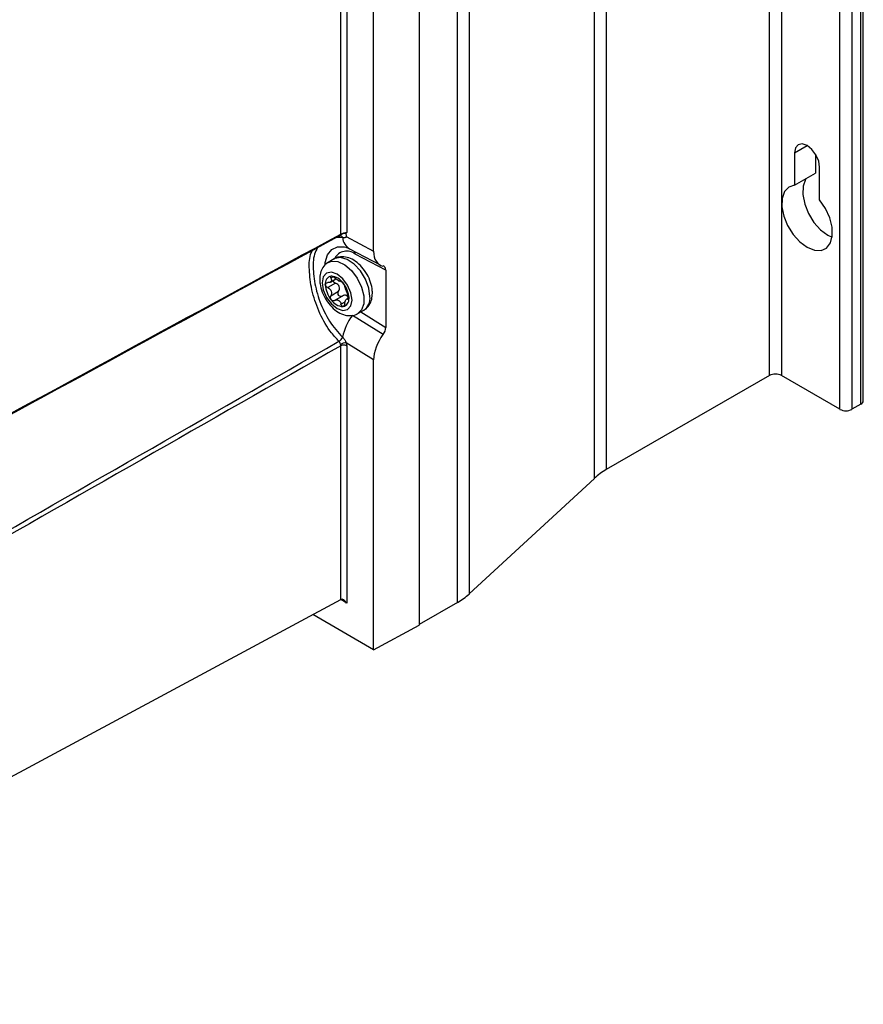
# Model space of a CAD drawing. Header units: millimetres. Extents: x 15231 to 16570, y 10019 to 11489.
# Tile 204 of 206: x 16470 to 16570, y 11026 to 11143. Entities that reach past the tile are written whole.
import ezdxf

# ---------------------------------------------------------------- set-up
doc = ezdxf.new("R2010")
doc.units = ezdxf.units.MM

msp = doc.modelspace()

# ---------------------------------------------------------------- linework, layer by layer
at = {"color": 7, "linetype": 'Continuous', "lineweight": 25}
for p, q in [((16558.96, 11100.5), (16558.96, 11394.45)), ((16560.37, 11394.45), (16560.37, 11100.5)), ((16569.78, 11097.11), (16569.78, 11391.06)), ((16570.07, 11097.52), (16570.07, 11391.47)), ((16567.3, 11096.5), (16567.3, 11390.45)), ((16568.72, 11390.45), (16568.72, 11096.5)), ((16539.64, 11383.3), (16539.64, 11089.35)), ((16538.23, 11088.32), (16538.23, 11382.28)), ((16522.01, 11073.62), (16522.01, 11367.57)), ((16523.42, 11368.59), (16523.42, 11074.64)), ((16517.48, 11364.96), (16517.48, 11070.93)), ((16508.2, 11117.25), (16508.2, 11210.16)), ((16508.9, 11210.16), (16508.9, 11117.44)), ((16512.09, 11115.23), (16512.09, 11208.5)), ((16561.93, 11126.87), (16563.41, 11127.73)), ((16561.93, 11126.87), (16561.93, 11123.03)), ((16564.4, 11126.72), (16564.4, 11124.46)), ((16564.9, 11121.32), (16564.9, 11125.16)), ((16561.93, 11123.03), (16564.4, 11124.46)), ((16508.42, 11116.82), (16507.7, 11116.86)), ((16508.09, 11117.01), (16508.1, 11117.02)), ((16508.2, 11117.04), (16508.19, 11117.04)), ((16508.19, 11117.04), (16508.2, 11117.04)), ((16508.84, 11116.95), (16512.09, 11115.23)), ((16509.23, 11115.52), (16512.86, 11113.59)), ((16513.53, 11112.97), (16509.91, 11114.89)), ((16507.43, 11114.31), (16506.72, 11113.9)), ((16507.3, 11112.19), (16507.02, 11112.03)), ((16513.53, 11112.97), (16513.53, 11106.2)), ((16507.57, 11111.44), (16506.65, 11110.91)), ((16506.97, 11111.57), (16507.63, 11111.95)), ((16507.02, 11109.93), (16507.94, 11110.47)), ((16508.39, 11109.91), (16507.47, 11109.38)), ((16509, 11110.21), (16508.9, 11109.95)), ((16508.22, 11108.95), (16508.71, 11109.23)), ((16509.16, 11109.71), (16508.89, 11109.55)), ((16509.04, 11109.52), (16509.15, 11109.59)), ((16513.21, 11105.35), (16509.57, 11107.61)), ((16510.22, 11107.84), (16510.93, 11108.25)), ((16510.58, 11108.05), (16513.53, 11106.2)), ((16508.2, 11073.96), (16508.2, 11104.01)), ((16512.09, 11102.34), (16508.84, 11104.37)), ((16508.9, 11104.01), (16508.9, 11073.55)), ((16512.09, 11068.03), (16512.09, 11102.34)), ((16558.96, 11100.5), (16539.64, 11089.35)), ((16567.3, 11096.5), (16560.37, 11100.5)), ((16569.78, 11097.11), (16568.72, 11096.5)), ((16538.23, 11088.32), (16523.42, 11074.64)), ((16419.04, 11026.03), (16508.2, 11073.96)), ((16508.9, 11073.55), (16508.19, 11073.96)), ((16522.01, 11073.62), (16517.48, 11071)), ((16512.09, 11068.03), (16504.89, 11072.19)), ((16512.09, 11068.03), (16517.48, 11070.93))]:
    msp.add_line(p, q, dxfattribs=at)
at = {"color": 7, "linetype": 'Continuous', "lineweight": 25, "flags": 128}
for points in [[(16564.9, 11125.16), (16564.79, 11125.88), (16564.46, 11126.62), (16563.98, 11127.27), (16563.41, 11127.73), (16562.85, 11127.93), (16562.36, 11127.83), (16562.04, 11127.46), (16561.93, 11126.87)], [(16563.28, 11123.81), (16563.21, 11123.7), (16562.93, 11122.91), (16562.9, 11121.92), (16563.13, 11120.81), (16563.58, 11119.69), (16564.23, 11118.64), (16565.02, 11117.76), (16565.89, 11117.11), (16566.38, 11116.88)], [(16561.93, 11123.03), (16561.24, 11122.81), (16560.74, 11122.28), (16560.46, 11121.48), (16560.43, 11120.49), (16560.65, 11119.39), (16561.11, 11118.26), (16561.76, 11117.21), (16562.55, 11116.33), (16563.41, 11115.69), (16564.28, 11115.33), (16565.07, 11115.3), (16565.72, 11115.6), (16566.18, 11116.2), (16566.4, 11117.04), (16566.37, 11118.07), (16566.09, 11119.18), (16565.59, 11120.3), (16564.9, 11121.32)], [(16506.35, 11113.58), (16506.37, 11113.89), (16506.63, 11114.78), (16507.12, 11115.42), (16507.82, 11115.74), (16508.65, 11115.73), (16508.78, 11115.71)], [(16511.65, 11109.85), (16511.52, 11110.86), (16511.13, 11111.91), (16510.53, 11112.89), (16509.79, 11113.7), (16508.97, 11114.25), (16508.18, 11114.47), (16507.5, 11114.35), (16507.43, 11114.31)], [(16506.72, 11113.9), (16507.12, 11114.05), (16507.86, 11113.99), (16508.68, 11113.6), (16509.47, 11112.92), (16510.15, 11112.01), (16510.65, 11110.98), (16510.91, 11109.93), (16510.91, 11108.99), (16510.65, 11108.26), (16510.23, 11107.84)], [(16506, 11111.48), (16506.13, 11110.63), (16506.51, 11109.74), (16507.09, 11108.97), (16507.76, 11108.42), (16508.44, 11108.19), (16509.01, 11108.3), (16509.4, 11108.74), (16509.53, 11109.44), (16509.4, 11110.3), (16509.01, 11111.19), (16508.44, 11111.96), (16507.76, 11112.51), (16507.09, 11112.74), (16506.51, 11112.63), (16506.13, 11112.19), (16506, 11111.48)]]:
    msp.add_lwpolyline(points, dxfattribs=at)
at = {"color": 7, "linetype": 'Continuous', "lineweight": 25}
for centre, radius, start, end in [((16508, 11117.19), 0.195, 255.6312, 297.9561), ((16507.95, 11117.22), 0.249, 304.6074, 5.9126), ((16508.1, 11116.71), 0.345, 17.0562, 73.3579), ((16508.09, 11116.71), 0.346, 17.1572, 71.7069), ((16510.06, 11116.93), 1.64, 184.1272, 239.4092), ((16508.91, 11113.6), 1.63, 52.1794, 150.8392), ((16509.23, 11114.88), 0.685, 0.3893, 27.5796), ((16507.22, 11111.41), 0.869, 100.5468, 189.2519), ((16506.96, 11110.46), 1.8, 33.4349, 86.5705), ((16509.4, 11111.41), 3.03, 182.6393, 219.7721), ((16507.27, 11110.57), 1.36, 55.9745, 64.0309), ((16508.29, 11112.34), 0.703, 232.2226, 247.7828), ((16506.13, 11109.52), 3.03, 2.6393, 39.7721), ((16509.98, 11109.64), 1.68, 304.1656, 7.1466), ((16508.57, 11110.46), 1.8, 213.4349, 266.5705), ((16508.62, 11110.57), 1.36, 235.9745, 244.0309), ((16507.59, 11108.79), 0.703, 52.2226, 67.7828), ((16508.3, 11109.52), 0.869, 280.5468, 9.2519), ((16514.06, 11104.07), 5.72, 141.6976, 170.2914), ((16507.43, 11105.53), 1.11, 299.3117, 333.461), ((16507.43, 11105.53), 1.11, 299.3192, 333.4898), ((16508.85, 11102.98), 1.39, 90.4505, 119.2849), ((16508.54, 11103.33), 0.77, 62.6565, 116.7662), ((16559.67, 11099.13), 1.54, 62.6097, 117.3903), ((16569.57, 11097.57), 0.503, 294.3747, 354.3052), ((16568.01, 11097.86), 1.54, 242.6097, 297.3903), ((16543.53, 11082.5), 7.88, 119.6223, 132.3191), ((16518.12, 11080.46), 7.88, 299.6223, 312.3191)]:
    msp.add_arc(centre, radius, start, end, dxfattribs=at)
for centre, major_axis, ratio, start_param, end_param in [((16514.6, 11116.63), (1.8, 3.01), 0.586957, 2.364632, 3.346397), ((16512.81, 11112.57), (0.513, 0.859), 0.586957, 5.506225, 6.48799), ((16514.6, 11103.75), (1.79, 3.01), 0.587798, 1.382175, 2.36394), ((16512.81, 11105.8), (0.513, 0.859), 0.587798, 4.523767, 5.505533), ((16508.54, 11073.35), (-0.354, 0.612), 0.577335, 4.712348, 6.265691)]:
    msp.add_ellipse(centre, major_axis=major_axis, ratio=ratio, start_param=start_param, end_param=end_param, dxfattribs=at)
for points in [[(16507.95, 11117), (16475.63, 11099.43), (16443.3, 11081.82), (16410.96, 11064.17)], [(16411.04, 11064.37), (16443.43, 11082.03), (16475.81, 11099.66), (16508.2, 11117.25)], [(16508.43, 11116.81), (16508.43, 11116.81), (16508.43, 11116.81), (16508.42, 11116.82)], [(16508.83, 11117.37), (16508.86, 11117.39), (16508.88, 11117.41), (16508.9, 11117.44)], [(16507.86, 11111.78), (16507.73, 11111.87), (16507.59, 11111.97), (16507.47, 11112.07)], [(16508.22, 11111.64), (16508.19, 11111.62), (16508.13, 11111.64), (16508.02, 11111.69)], [(16507.47, 11109.38), (16507.59, 11109.45), (16507.73, 11109.48), (16507.86, 11109.44)], [(16508.02, 11109.35), (16508.13, 11109.25), (16508.19, 11109.11), (16508.22, 11108.95)], [(16413.7, 11050.67), (16445.13, 11068.6), (16476.56, 11086.55), (16507.98, 11104.56)], [(16508.2, 11104.01), (16476.73, 11086.02), (16445.26, 11068.06), (16413.8, 11050.14)], [(16507.98, 11104.56), (16507.98, 11104.56), (16507.98, 11104.56), (16507.97, 11104.56)], [(16508.17, 11104.2), (16508.13, 11104.33), (16508.07, 11104.46), (16507.98, 11104.56)], [(16508.2, 11104.01), (16508.2, 11104.07), (16508.19, 11104.13), (16508.17, 11104.2)], [(16508.42, 11105.03), (16508.43, 11105.03), (16508.43, 11105.03), (16508.43, 11105.03)], [(16508.84, 11104.37), (16508.88, 11104.25), (16508.9, 11104.12), (16508.9, 11104.01)]]:
    msp.add_open_spline(points, degree=3, dxfattribs=at)
for points, knots in [([(16508.1, 11117.03), (16508.12, 11117.04), (16508.15, 11117.05), (16508.17, 11117.09), (16508.19, 11117.13), (16508.21, 11117.17), (16508.25, 11117.21), (16508.34, 11117.27), (16508.49, 11117.33), (16508.68, 11117.38), (16508.78, 11117.37), (16508.83, 11117.37)], [0, 0, 0, 0, 0.1053, 0.197906, 0.253076, 0.292379, 0.331804, 0.422413, 0.621799, 0.819404, 1, 1, 1, 1]), ([(16508.11, 11117.02), (16508.12, 11117.03), (16508.15, 11117.05), (16508.2, 11117.04), (16508.19, 11117.04), (16508.19, 11117.04)], [0, 0, 0, 0, 0.286222, 0.888798, 1, 1, 1, 1]), ([(16508.2, 11117.25), (16508.3, 11117.3), (16508.43, 11117.36), (16508.69, 11117.43), (16508.81, 11117.45), (16508.9, 11117.44)], [0, 0, 0, 0, 0.5, 0.5, 1, 1, 1, 1]), ([(16508.84, 11116.95), (16508.79, 11116.87), (16508.74, 11116.83), (16508.6, 11116.79), (16508.52, 11116.79), (16508.43, 11116.81)], [0, 0, 0, 0, 0.5, 0.5, 1, 1, 1, 1]), ([(16508.83, 11117.37), (16508.82, 11117.35), (16508.81, 11117.32), (16508.81, 11117.24), (16508.82, 11117.21), (16508.84, 11117.09), (16508.84, 11117.02), (16508.84, 11116.95)], [0, 0, 0, 0, 0.25, 0.25, 0.5, 0.5, 1, 1, 1, 1]), ([(16505.46, 11115.65), (16505.32, 11115.4), (16504.93, 11114.72), (16504.88, 11112.88), (16505.25, 11110.49), (16506.16, 11108.04), (16507.31, 11106.19), (16508.14, 11105.33), (16508.42, 11105.03)], [0, 0, 0, 0, 0.112034, 0.313253, 0.50918, 0.704294, 0.899967, 1, 1, 1, 1]), ([(16508.78, 11115.7), (16508.83, 11115.69), (16508.93, 11115.67), (16509.14, 11115.56), (16509.23, 11115.52)], [0, 0, 0, 0, 0.574869, 1, 1, 1, 1]), ([(16507.97, 11104.56), (16507.68, 11104.88), (16506.81, 11105.82), (16505.66, 11107.8), (16504.77, 11110.35), (16504.44, 11112.79), (16504.45, 11114.53), (16504.76, 11115.15), (16504.84, 11115.3)], [0, 0, 0, 0, 0.107763, 0.316286, 0.520943, 0.723727, 0.931305, 1, 1, 1, 1]), ([(16511.95, 11110.26), (16511.94, 11110.44), (16511.91, 11110.93), (16511.68, 11111.78), (16511.2, 11112.73), (16510.54, 11113.56), (16509.78, 11114.18), (16508.97, 11114.53), (16508.2, 11114.58), (16507.65, 11114.49), (16507.44, 11114.31), (16507.42, 11114.29)], [0, 0, 0, 0, 0.076577, 0.21312, 0.349566, 0.487048, 0.627716, 0.756292, 0.873801, 0.986137, 1, 1, 1, 1]), ([(16506.72, 11113.88), (16506.69, 11113.87), (16506.42, 11113.77), (16506.06, 11113.32), (16505.75, 11112.65), (16505.72, 11112.14), (16505.7, 11111.89)], [0, 0, 0, 0, 0.048451, 0.375, 0.690701, 1, 1, 1, 1]), ([(16507.07, 11112.26), (16507.01, 11112.26), (16506.98, 11112.23), (16506.97, 11112.15), (16506.98, 11112.09), (16507.02, 11112.03)], [0, 0, 0, 0, 0.5, 0.5, 1, 1, 1, 1]), ([(16507.47, 11112.07), (16507.4, 11112.13), (16507.33, 11112.18), (16507.19, 11112.25), (16507.12, 11112.27), (16507.07, 11112.26)], [0, 0, 0, 0, 0.5, 0.5, 1, 1, 1, 1]), ([(16505.7, 11111.89), (16505.71, 11111.72), (16505.73, 11111.22), (16505.97, 11110.38), (16506.45, 11109.43), (16507.11, 11108.59), (16507.87, 11107.97), (16508.68, 11107.62), (16509.45, 11107.57), (16510, 11107.67), (16510.2, 11107.84), (16510.22, 11107.86)], [0, 0, 0, 0, 0.076713, 0.213497, 0.350185, 0.48791, 0.628827, 0.757631, 0.875348, 0.987883, 1, 1, 1, 1]), ([(16506.37, 11111.27), (16506.37, 11111.34), (16506.4, 11111.4), (16506.5, 11111.48), (16506.57, 11111.5), (16506.65, 11111.5)], [0, 0, 0, 0, 0.5, 0.5, 1, 1, 1, 1]), ([(16506.65, 11110.91), (16506.57, 11110.94), (16506.5, 11110.99), (16506.4, 11111.12), (16506.37, 11111.2), (16506.37, 11111.27)], [0, 0, 0, 0, 0.5, 0.5, 1, 1, 1, 1]), ([(16507.02, 11112.03), (16507.07, 11111.97), (16507.1, 11111.9), (16507.12, 11111.77), (16507.11, 11111.71), (16507.04, 11111.6), (16506.98, 11111.56), (16506.83, 11111.51), (16506.74, 11111.5), (16506.65, 11111.5)], [0, 0, 0, 0, 0.25, 0.25, 0.5, 0.5, 0.75, 0.75, 1, 1, 1, 1]), ([(16506.65, 11110.91), (16506.74, 11110.87), (16506.83, 11110.81), (16506.98, 11110.67), (16507.04, 11110.58), (16507.11, 11110.4), (16507.12, 11110.3), (16507.1, 11110.11), (16507.07, 11110.01), (16507.02, 11109.93)], [0, 0, 0, 0, 0.25, 0.25, 0.5, 0.5, 0.75, 0.75, 1, 1, 1, 1]), ([(16507.27, 11111.74), (16507.28, 11111.72), (16507.29, 11111.66), (16507.35, 11111.57), (16507.45, 11111.49), (16507.52, 11111.46), (16507.57, 11111.44)], [0, 0, 0, 0, 0.187084, 0.437045, 0.70332, 1, 1, 1, 1]), ([(16507.94, 11110.47), (16508, 11110.55), (16508.04, 11110.64), (16508.07, 11110.84), (16508.06, 11110.94), (16507.99, 11111.13), (16507.92, 11111.22), (16507.76, 11111.35), (16507.67, 11111.4), (16507.57, 11111.44)], [0, 0, 0, 0, 0.25, 0.25, 0.5, 0.5, 0.75, 0.75, 1, 1, 1, 1]), ([(16508.22, 11111.64), (16508.24, 11111.65), (16508.27, 11111.64), (16508.36, 11111.58), (16508.41, 11111.52), (16508.46, 11111.46)], [0, 0, 0, 0, 0.5, 0.5, 1, 1, 1, 1]), ([(16508.46, 11111.46), (16508.51, 11111.39), (16508.56, 11111.32), (16508.63, 11111.18), (16508.66, 11111.13), (16508.67, 11111.09)], [0, 0, 0, 0, 0.5, 0.5, 1, 1, 1, 1]), ([(16509.04, 11110.11), (16509.01, 11110.19), (16508.97, 11110.27), (16508.89, 11110.46), (16508.85, 11110.55), (16508.78, 11110.74), (16508.75, 11110.83), (16508.69, 11110.98), (16508.68, 11111.04), (16508.67, 11111.09)], [0, 0, 0, 0, 0.25, 0.25, 0.5, 0.5, 0.75, 0.75, 1, 1, 1, 1]), ([(16507.07, 11109.47), (16507.01, 11109.54), (16506.98, 11109.62), (16506.97, 11109.79), (16506.98, 11109.87), (16507.02, 11109.93)], [0, 0, 0, 0, 0.5, 0.5, 1, 1, 1, 1]), ([(16508.39, 11109.91), (16508.32, 11109.87), (16508.24, 11109.86), (16508.09, 11109.88), (16508.02, 11109.92), (16507.91, 11110.05), (16507.88, 11110.14), (16507.88, 11110.31), (16507.9, 11110.4), (16507.94, 11110.47)], [0, 0, 0, 0, 0.25, 0.25, 0.5, 0.5, 0.75, 0.75, 1, 1, 1, 1]), ([(16508.9, 11109.95), (16508.82, 11110), (16508.73, 11110.01), (16508.56, 11109.99), (16508.47, 11109.96), (16508.39, 11109.91)], [0, 0, 0, 0, 0.5, 0.5, 1, 1, 1, 1]), ([(16509.1, 11109.67), (16509.09, 11109.69), (16509.08, 11109.77), (16509.01, 11109.87), (16508.93, 11109.93), (16508.9, 11109.95)], [0, 0, 0, 0, 0.1186015, 0.6407462, 1, 1, 1, 1]), ([(16509.04, 11110.11), (16509.07, 11110.05), (16509.1, 11109.98), (16509.15, 11109.81), (16509.16, 11109.73), (16509.16, 11109.66)], [0, 0, 0, 0, 0.5, 0.5, 1, 1, 1, 1]), ([(16510.91, 11108.26), (16510.95, 11108.28), (16511.23, 11108.38), (16511.59, 11108.83), (16511.9, 11109.5), (16511.93, 11110.01), (16511.95, 11110.26)], [0, 0, 0, 0, 0.0554019, 0.3795654, 0.69296, 1, 1, 1, 1]), ([(16507.47, 11109.38), (16507.4, 11109.35), (16507.33, 11109.33), (16507.19, 11109.36), (16507.12, 11109.41), (16507.07, 11109.47)], [0, 0, 0, 0, 0.5, 0.5, 1, 1, 1, 1]), ([(16508.46, 11108.66), (16508.41, 11108.66), (16508.36, 11108.69), (16508.27, 11108.79), (16508.24, 11108.86), (16508.22, 11108.95)], [0, 0, 0, 0, 0.5, 0.5, 1, 1, 1, 1]), ([(16508.67, 11108.99), (16508.66, 11108.9), (16508.63, 11108.82), (16508.56, 11108.71), (16508.51, 11108.67), (16508.46, 11108.66)], [0, 0, 0, 0, 0.5, 0.5, 1, 1, 1, 1]), ([(16508.67, 11108.99), (16508.68, 11109.09), (16508.69, 11109.19), (16508.75, 11109.36), (16508.78, 11109.43), (16508.85, 11109.53), (16508.89, 11109.56), (16508.97, 11109.57), (16509.01, 11109.56), (16509.04, 11109.52)], [0, 0, 0, 0, 0.25, 0.25, 0.5, 0.5, 0.75, 0.75, 1, 1, 1, 1]), ([(16509.16, 11109.66), (16509.16, 11109.59), (16509.15, 11109.54), (16509.1, 11109.49), (16509.07, 11109.49), (16509.04, 11109.52)], [0, 0, 0, 0, 0.5, 0.5, 1, 1, 1, 1]), ([(16508.43, 11105.03), (16508.51, 11104.95), (16508.6, 11104.85), (16508.74, 11104.62), (16508.79, 11104.5), (16508.84, 11104.37)], [0, 0, 0, 0, 0.5, 0.5, 1, 1, 1, 1])]:
    msp.add_open_spline(points, degree=3, knots=knots, dxfattribs=at)

doc.saveas('drawing.dxf')
